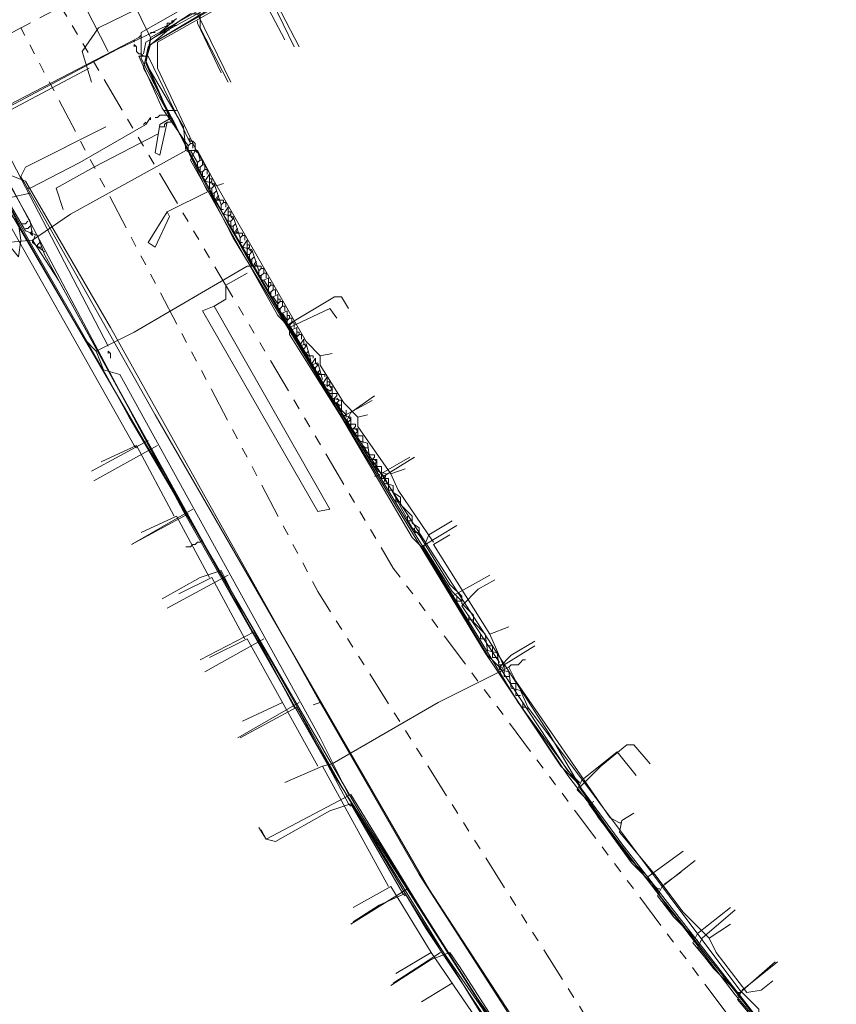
# Model space of a CAD drawing. Header units: metres. Extents: x 196942 to 197942, y 354692 to 355693.
# Tile 55 of 58: x 197545 to 197614, y 355270 to 355354. Entities that reach past the tile are written whole.
import ezdxf
from ezdxf.lldxf.tags import DXFTag

# ---------------------------------------------------------------- set-up
doc = ezdxf.new("R2010")
doc.units = ezdxf.units.M
doc.linetypes.add('RI-GWA', pattern=[18.45, 6, -1.8, 1.75, -1.8, 1.75, -1.8, 1.75, -1.8])
for name, color, linetype, lineweight in [('B-OI-KL-DATA_Orientatieverzoek_Eurofiber_0000560460-G', 90, 'KL-DATA-N', 18), ('B-OI-KL-DATA_Orientatieverzoek_KPN_0000546663-G', 90, 'KL-DATA-N', 18), ('B-OI-KL-DATA_Orientatieverzoek_Tele2_0000546705-G', 90, 'KL-DATA-N', 18), ('B-OI-KL-DATA_Orientatieverzoek_Ziggo BV_0000546674-G', 90, 'KL-DATA-N', 18), ('B-OI-KL-ET_LS_Orientatieverzoek_Enexis_0000729946-G', 190, 'KL-LS-N', 18), ('B-OI-KL-ET_LS_Orientatieverzoek_roermond_0000584598-G', 190, 'KL-LS-N', 18), ('B-OI-KL-ET_MS_Orientatieverzoek_Enexis_0000729946-G', 130, 'KL-MS-N', 18), ('B-OI-KL-GAS_HD_Orientatieverzoek_Enexis_0000729946-G', 30, 'KL-GAS-HD-N', 18), ('B-OI-KL-GAS_LD_Orientatieverzoek_Enexis_0000729946-G', 50, 'KL-GAS-LD-N', 18), ('B-OI-KL-WATER_Orientatieverzoek_Nv WML_0000578862-G', 170, 'KL-WATER-N', 18), ('B-OI-RI-GWA_Orientatieverzoek_roermond_0000584598-G', 30, 'RI-GWA', 18)]:
    doc.layers.add(name, color=color, linetype=linetype, lineweight=lineweight)
doc.styles.get("Standard").update_dxf_attribs({"font": 'arial.ttf'})
tags = doc.linetypes.add('KL-DATA-N', pattern='A,4,-1,[101,NLCS.SHX,S=0.5,R=0,X=0,Y=0],-1,4,-1,["D",Standard,S=1,R=0,X=-0.25,Y=-0.5],-1.5', length=12.5).pattern_tags.tags
tags[18] = DXFTag(74, 10)
tags = doc.linetypes.add('KL-GAS-HD-N', pattern='A,4,-1,[69,NLCS.SHX,S=0.5,R=0,X=0,Y=0],-1,4,-1,["H",Standard,S=1,R=0,X=0,Y=-0.5],-2', length=13).pattern_tags.tags
tags[18] = DXFTag(74, 10)
tags = doc.linetypes.add('KL-GAS-LD-N', pattern='A,4,-1,[69,NLCS.SHX,S=0.5,R=0,X=0,Y=0],-1,4,-1,["L",Standard,S=1,R=0,X=0.25,Y=-0.5],-2', length=13).pattern_tags.tags
tags[18] = DXFTag(74, 10)
tags = doc.linetypes.add('KL-LS-N', pattern='A,4,-1,[103,NLCS.SHX,S=0.75,R=0,X=0,Y=0],-1,4,-1,["L",Standard,S=1,R=0,X=0,Y=-0.5],-2', length=13).pattern_tags.tags
tags[18] = DXFTag(74, 10)
tags = doc.linetypes.add('KL-MS-N', pattern='A,4,-1,[103,NLCS.SHX,S=0.75,R=0,X=0,Y=0],-1,4,-1,["M",Standard,S=1,R=0,X=0,Y=-0.5],-2', length=13).pattern_tags.tags
tags[18] = DXFTag(74, 10)
doc.linetypes.add('KL-WATER-N', pattern='A,7,-0.5,[168,NLCS.SHX,S=0.75,R=0,X=0.75,Y=0],-2', length=9.5)

msp = doc.modelspace()

# ---------------------------------------------------------------- linework, layer by layer
at = {"layer": 'B-OI-KL-DATA_Orientatieverzoek_Eurofiber_0000560460-G', "ltscale": 0.5, "flags": 128}
for points in [[(197664.94456, 355218.30724), (197657.94316, 355223.70832), (197647.74112, 355231.1098), (197636.1388, 355239.51148), (197632.93816, 355241.91196), (197612.134, 355263.51628), (197606.93296, 355269.51748), (197595.73072, 355283.92036), (197586.92896, 355295.92276), (197583.1282, 355302.124), (197578.72732, 355309.32544), (197575.52668, 355314.52648), (197571.1258, 355321.72792), (197567.92516, 355326.92896), (197562.32404, 355336.53088), (197557.123, 355346.1328), (197555.32264, 355350.33364), (197555.72272, 355351.73392), (197563.32424, 355356.1348), (197570.72572, 355360.33564), (197577.127, 355363.93636), (197580.92776, 355366.1368)], [(197497.71112, 355320.92776), (197499.31144, 355322.52808), (197504.51248, 355326.1288), (197509.51348, 355328.72932), (197520.31564, 355334.33044), (197531.1178, 355339.93156), (197539.71952, 355339.93156), (197542.92016, 355339.53148), (197545.52068, 355334.93056), (197548.72132, 355329.32944), (197551.92196, 355323.72832), (197553.92236, 355320.1276), (197561.32384, 355307.52508), (197565.1246, 355300.92376), (197568.72532, 355294.52248), (197572.32604, 355288.1212), (197581.92796, 355272.51808), (197585.1286, 355267.31704), (197590.72972, 355259.31544), (197596.33084, 355251.31384), (197625.1366, 355220.90776), (197625.53668, 355220.90776), (197637.139, 355210.1056), (197638.73932, 355210.1056), (197647.141, 355203.30424), (197647.54108, 355203.30424), (197651.54188, 355200.1036), (197651.94196, 355200.1036), (197655.94276, 355196.90296), (197656.34284, 355196.90296), (197672.34604, 355186.1008), (197672.74612, 355186.1008), (197674.94656, 355184.70052)]]:
    msp.add_lwpolyline(points, dxfattribs=at)
at = {"layer": 'B-OI-KL-DATA_Orientatieverzoek_KPN_0000546663-G', "ltscale": 0.5, "flags": 128}
for points in [[(197550.72172, 355348.53328), (197549.92156, 355351.1338), (197551.32184, 355353.1342), (197569.72552, 355362.136), (197579.72752, 355367.53708)], [(197555.1226, 355350.93376), (197555.32264, 355351.93396), (197580.72772, 355365.93676)], [(197558.92336, 355343.1322), (197556.72292, 355346.33284), (197554.72252, 355350.73372), (197555.52268, 355350.73372), (197559.1234, 355343.33224)], [(197556.92296, 355346.1328), (197557.72312, 355346.1328)], [(197557.72312, 355346.1328), (197557.92316, 355346.1328)], [(197545.52068, 355339.53148), (197549.72152, 355341.73192), (197555.32264, 355344.93256), (197555.72272, 355345.53268), (197555.72272, 355345.33264)], [(197556.92296, 355345.73272), (197556.52288, 355345.73272), (197556.32284, 355345.53268), (197556.1228, 355345.53268)], [(197556.92296, 355345.73272), (197557.123, 355345.73272)], [(197626.1368, 355222.90816), (197616.1348, 355232.31004), (197599.73152, 355251.1138), (197588.32924, 355266.31684), (197579.32744, 355280.1196), (197556.1228, 355320.32764), (197544.72052, 355340.53168), (197545.1206, 355341.33184), (197551.92196, 355344.73252)], [(197555.32264, 355345.1326), (197555.1226, 355344.93256)], [(197559.1234, 355342.73212), (197558.92336, 355342.73212), (197558.92336, 355343.1322), (197559.1234, 355343.33224), (197559.32344, 355343.33224), (197559.32344, 355342.93216)], [(197559.72352, 355341.73192), (197559.1234, 355342.73212), (197559.72352, 355342.73212), (197559.92356, 355341.93196)], [(197559.92356, 355341.33184), (197559.72352, 355341.33184), (197559.72352, 355341.73192), (197559.92356, 355341.93196), (197560.1236, 355341.93196), (197560.1236, 355341.53188)], [(197560.1236, 355340.93176), (197559.92356, 355340.93176), (197559.92356, 355341.33184), (197560.1236, 355341.53188), (197560.32364, 355341.53188), (197560.32364, 355341.1318)], [(197560.32364, 355340.53168), (197560.1236, 355340.53168), (197560.1236, 355340.93176), (197560.32364, 355341.1318), (197560.52368, 355341.1318), (197560.52368, 355340.73172)], [(197561.72392, 355338.1312), (197561.1238, 355339.93156), (197560.32364, 355340.1316), (197560.72372, 355340.73172), (197560.72372, 355339.93156)], [(197560.72372, 355339.93156), (197560.92376, 355340.1316), (197560.92376, 355340.33164), (197560.72372, 355340.33164)], [(197545.52068, 355339.53148), (197545.32064, 355339.53148)], [(197560.92376, 355339.53148), (197560.72372, 355339.53148), (197560.72372, 355339.93156)], [(197561.1238, 355339.1314), (197560.92376, 355339.1314), (197560.92376, 355339.53148), (197561.1238, 355339.73152), (197560.92376, 355339.93156)], [(197606.93296, 355239.71152), (197605.93276, 355240.91176), (197605.53268, 355241.71192), (197595.33064, 355252.31404), (197579.1274, 355276.71892), (197569.1254, 355293.52228), (197558.32324, 355312.72612), (197543.92036, 355337.33104), (197543.72032, 355338.73132), (197545.52068, 355339.1314)], [(197561.52388, 355338.53128), (197561.32384, 355338.53128), (197561.1238, 355338.73132), (197561.1238, 355339.1314), (197561.32384, 355339.33144)], [(197561.52388, 355338.53128), (197561.32384, 355338.73132), (197561.52388, 355338.93136)], [(197561.92396, 355338.33124), (197561.92396, 355338.53128), (197561.52388, 355338.53128)], [(197561.92396, 355337.73112), (197561.72392, 355337.73112), (197561.72392, 355338.1312), (197561.92396, 355338.33124), (197562.124, 355338.33124), (197562.124, 355337.93116)], [(197563.32424, 355335.33064), (197562.72412, 355337.131), (197561.92396, 355337.33104), (197562.32404, 355337.93116), (197562.32404, 355337.131)], [(197562.32404, 355337.131), (197562.52408, 355337.33104), (197562.52408, 355337.53108), (197562.32404, 355337.53108)], [(197562.52408, 355336.73092), (197562.32404, 355336.73092), (197562.32404, 355337.131)], [(197562.72412, 355336.33084), (197562.52408, 355336.33084), (197562.52408, 355336.73092), (197562.72412, 355336.93096), (197562.52408, 355337.131)], [(197563.1242, 355335.73072), (197562.92416, 355335.73072), (197562.72412, 355335.93076), (197562.72412, 355336.33084), (197562.92416, 355336.53088)], [(197563.1242, 355335.73072), (197562.92416, 355335.93076), (197563.1242, 355336.1308)], [(197563.52428, 355335.53068), (197563.52428, 355335.73072), (197563.1242, 355335.73072)], [(197563.52428, 355334.93056), (197563.32424, 355334.93056), (197563.32424, 355335.33064), (197563.52428, 355335.53068), (197563.72432, 355335.53068), (197563.72432, 355335.1306)], [(197564.92456, 355332.53008), (197564.32444, 355334.33044), (197563.52428, 355334.53048), (197563.92436, 355335.1306), (197563.92436, 355334.33044)], [(197563.92436, 355334.33044), (197564.1244, 355334.53048), (197564.1244, 355334.73052), (197563.92436, 355334.73052)], [(197564.1244, 355333.93036), (197563.92436, 355333.93036), (197563.92436, 355334.33044)], [(197564.32444, 355333.53028), (197564.1244, 355333.53028), (197564.1244, 355333.93036), (197564.32444, 355334.1304), (197564.1244, 355334.33044)], [(197564.72452, 355332.93016), (197564.52448, 355332.93016), (197564.32444, 355333.1302), (197564.32444, 355333.53028), (197564.52448, 355333.73032)], [(197564.72452, 355332.93016), (197564.52448, 355333.1302), (197564.72452, 355333.33024)], [(197565.1246, 355332.73012), (197565.1246, 355332.93016), (197564.72452, 355332.93016)], [(197565.1246, 355332.13), (197564.92456, 355332.13), (197564.92456, 355332.53008), (197565.1246, 355332.73012), (197565.32464, 355332.73012), (197565.32464, 355332.33004)], [(197565.32464, 355331.72992), (197565.1246, 355331.72992), (197565.1246, 355332.13), (197565.32464, 355332.33004), (197565.52468, 355332.33004), (197565.52468, 355331.92996)], [(197565.72472, 355331.1298), (197565.32464, 355331.72992), (197565.72472, 355331.92996), (197565.72472, 355331.1298)], [(197565.92476, 355331.32984), (197565.92476, 355331.52988), (197565.72472, 355331.52988)], [(197565.92476, 355330.72972), (197565.72472, 355330.72972), (197565.72472, 355331.1298), (197565.92476, 355331.32984), (197566.1248, 355331.32984), (197566.1248, 355330.92976)], [(197566.1248, 355330.32964), (197565.92476, 355330.32964), (197565.92476, 355330.72972), (197566.1248, 355330.92976), (197566.32484, 355330.92976), (197566.32484, 355330.52968)], [(197566.52488, 355329.72952), (197566.1248, 355330.32964), (197566.52488, 355330.52968), (197566.52488, 355329.72952)], [(197566.72492, 355329.92956), (197566.72492, 355330.1296), (197566.52488, 355330.1296)], [(197566.72492, 355329.32944), (197566.52488, 355329.32944), (197566.52488, 355329.72952), (197566.72492, 355329.92956), (197566.92496, 355329.92956), (197566.92496, 355329.52948)], [(197566.92496, 355328.92936), (197566.72492, 355328.92936), (197566.72492, 355329.32944), (197566.92496, 355329.52948), (197567.125, 355329.52948), (197567.125, 355329.1294)], [(197567.32504, 355328.32924), (197566.92496, 355328.92936), (197567.32504, 355329.1294), (197567.32504, 355328.32924)], [(197567.52508, 355328.52928), (197567.52508, 355328.72932), (197567.32504, 355328.72932)], [(197567.52508, 355327.92916), (197567.32504, 355327.92916), (197567.32504, 355328.32924), (197567.52508, 355328.52928), (197567.72512, 355328.52928), (197567.72512, 355328.1292)], [(197567.72512, 355327.52908), (197567.52508, 355327.52908), (197567.52508, 355327.92916), (197567.72512, 355328.1292), (197567.92516, 355328.1292), (197567.92516, 355327.72912)], [(197568.1252, 355326.92896), (197567.72512, 355327.52908), (197568.1252, 355327.72912), (197568.1252, 355326.92896)], [(197568.32524, 355327.129), (197568.32524, 355327.32904), (197568.1252, 355327.32904)], [(197568.32524, 355326.52888), (197568.1252, 355326.52888), (197568.1252, 355326.92896), (197568.32524, 355327.129), (197568.52528, 355327.129), (197568.52528, 355326.72892)], [(197569.32544, 355324.92856), (197568.92536, 355326.32884), (197568.32524, 355326.1288), (197568.72532, 355326.72892), (197568.72532, 355326.32884)], [(197568.72532, 355325.92876), (197568.52528, 355325.92876), (197568.52528, 355326.1288)], [(197569.1254, 355325.32864), (197568.92536, 355325.32864), (197568.72532, 355325.52868), (197568.72532, 355325.92876), (197568.92536, 355326.1288), (197568.72532, 355326.32884)], [(197569.1254, 355325.32864), (197568.92536, 355325.52868), (197569.1254, 355325.72872)], [(197569.52548, 355325.1286), (197569.52548, 355325.32864), (197569.1254, 355325.32864)], [(197570.32564, 355323.32824), (197569.92556, 355324.72852), (197569.32544, 355324.52848), (197569.72552, 355325.1286), (197569.72552, 355324.72852)], [(197569.72552, 355324.32844), (197569.52548, 355324.32844), (197569.52548, 355324.52848)], [(197570.1256, 355323.72832), (197569.92556, 355323.72832), (197569.72552, 355323.92836), (197569.72552, 355324.32844), (197569.92556, 355324.52848), (197569.72552, 355324.72852)], [(197570.1256, 355323.72832), (197569.92556, 355323.92836), (197570.1256, 355324.1284)], [(197570.52568, 355323.52828), (197570.52568, 355323.72832), (197570.1256, 355323.72832)], [(197612.93416, 355262.51608), (197612.134, 355263.91636), (197611.1338, 355264.91656), (197609.53348, 355266.51688), (197608.53328, 355267.71712), (197608.53328, 355268.31724), (197607.93316, 355268.51728), (197607.93316, 355269.1174), (197607.33304, 355269.31744), (197607.33304, 355269.91756), (197605.73272, 355271.51788), (197587.72912, 355295.52268), (197587.129, 355296.92296), (197586.32884, 355297.123), (197586.1288, 355298.52328), (197585.32864, 355298.72332), (197585.1286, 355300.1236), (197584.32844, 355300.32364), (197584.1284, 355301.72392), (197583.1282, 355302.72412), (197583.1282, 355303.32424), (197582.128, 355304.32444), (197582.128, 355304.92456), (197581.1278, 355305.92476), (197578.52728, 355310.1256), (197578.52728, 355310.72572), (197577.92716, 355311.1258), (197577.92716, 355311.72592), (197576.92696, 355312.72612), (197576.92696, 355313.32624), (197576.32684, 355313.72632), (197576.32684, 355314.32644), (197575.52668, 355314.52648), (197575.72672, 355315.32664), (197574.92656, 355315.52668), (197574.92656, 355316.52688), (197574.32644, 355316.52688), (197574.1264, 355317.92716), (197573.32624, 355318.1272), (197573.32624, 355319.1274), (197572.72612, 355319.1274), (197572.72612, 355320.1276), (197571.92596, 355320.32764), (197571.92596, 355321.52788), (197571.1258, 355321.72792), (197571.1258, 355322.72812), (197570.32564, 355322.92816), (197570.72572, 355323.52828), (197570.72572, 355322.72812)], [(197570.72572, 355322.72812), (197570.92576, 355322.92816), (197570.92576, 355323.1282), (197570.72572, 355323.1282)], [(197571.1258, 355322.128), (197570.92576, 355322.128), (197570.72572, 355322.32804), (197570.72572, 355322.52808), (197570.92576, 355322.32804), (197571.1258, 355322.52808), (197570.92576, 355322.72812)], [(197571.32584, 355321.72792), (197571.52588, 355321.92796), (197571.52588, 355322.128), (197571.1258, 355322.128)], [(197571.92596, 355320.72772), (197571.72592, 355320.72772), (197571.72592, 355321.1278), (197571.52588, 355321.32784), (197571.32584, 355321.32784), (197571.32584, 355321.72792)], [(197571.52588, 355321.32784), (197571.72592, 355321.52788), (197571.52588, 355321.72792)], [(197571.72592, 355321.1278), (197571.52588, 355321.1278), (197571.52588, 355321.32784)], [(197571.72592, 355321.1278), (197571.92596, 355321.1278)], [(197572.32604, 355320.1276), (197572.32604, 355320.72772), (197572.32604, 355320.1276)], [(197572.72612, 355319.52748), (197572.52608, 355319.52748), (197572.32604, 355319.72752), (197572.32604, 355319.92756), (197572.52608, 355319.72752), (197572.72612, 355319.92756), (197572.52608, 355320.1276)], [(197572.92616, 355319.1274), (197573.1262, 355319.32744), (197573.1262, 355319.52748), (197572.72612, 355319.52748)], [(197573.32624, 355318.52728), (197573.1262, 355318.52728), (197572.92616, 355318.72732), (197572.92616, 355318.92736), (197573.1262, 355318.72732), (197573.32624, 355318.92736), (197573.1262, 355319.1274)], [(197573.72632, 355317.92716), (197573.72632, 355318.52728), (197573.32624, 355318.52728)], [(197574.32644, 355316.92696), (197574.1264, 355317.127), (197573.92636, 355317.127), (197573.92636, 355317.52708), (197573.72632, 355317.72712), (197573.72632, 355317.52708), (197573.92636, 355317.52708)], [(197573.92636, 355317.52708), (197574.1264, 355317.52708)], [(197574.52648, 355316.52688), (197574.72652, 355316.72692), (197574.72652, 355316.92696), (197574.32644, 355316.92696)], [(197574.92656, 355315.92676), (197574.72652, 355315.92676), (197574.52648, 355316.1268), (197574.52648, 355316.32684), (197574.72652, 355316.1268), (197574.92656, 355316.32684), (197574.72652, 355316.52688)], [(197575.32664, 355315.32664), (197575.32664, 355315.92676), (197574.92656, 355315.92676)], [(197575.52668, 355314.92656), (197575.32664, 355314.92656), (197575.32664, 355315.32664)], [(197575.92676, 355314.32644), (197575.92676, 355314.92656), (197575.52668, 355314.92656)], [(197576.32684, 355313.92636), (197575.92676, 355313.92636), (197575.92676, 355314.32644)], [(197576.92696, 355312.92616), (197576.52688, 355312.92616), (197576.52688, 355313.32624)], [(197577.92716, 355311.32584), (197577.52708, 355311.32584), (197577.52708, 355311.72592)], [(197578.52728, 355310.32564), (197578.1272, 355310.32564), (197578.1272, 355310.72572)], [(197582.128, 355304.52448), (197581.72792, 355304.52448), (197581.72792, 355304.92456)], [(197583.1282, 355302.92416), (197582.72812, 355302.92416), (197582.72812, 355303.32424)], [(197584.1284, 355301.32384), (197583.72832, 355301.32384), (197583.72832, 355301.72392)], [(197584.72852, 355300.1236), (197584.72852, 355300.72372), (197584.32844, 355300.72372)], [(197585.1286, 355299.72352), (197584.72852, 355299.72352), (197584.72852, 355300.1236)], [(197585.72872, 355298.52328), (197585.72872, 355299.1234), (197585.32864, 355299.1234)], [(197586.1288, 355298.1232), (197585.72872, 355298.1232), (197585.72872, 355298.52328)], [(197586.72892, 355296.92296), (197586.72892, 355297.52308), (197586.32884, 355297.52308)], [(197587.129, 355296.52288), (197586.72892, 355296.52288), (197586.72892, 355296.92296)], [(197587.72912, 355295.52268), (197587.72912, 355295.32264), (197587.52908, 355295.52268), (197587.32904, 355295.52268), (197587.32904, 355295.92276)]]:
    msp.add_lwpolyline(points, dxfattribs=at)
at = {"layer": 'B-OI-KL-DATA_Orientatieverzoek_Tele2_0000546705-G', "ltscale": 0.5, "flags": 128}
msp.add_lwpolyline([(197664.94456, 355218.30724), (197657.94316, 355223.70832), (197656.54288, 355223.90836), (197654.94256, 355225.1086), (197654.54248, 355226.30884), (197644.54048, 355233.51028), (197633.1382, 355241.71192), (197612.134, 355263.51628), (197606.93296, 355269.51748), (197595.73072, 355283.92036), (197586.92896, 355295.92276), (197583.1282, 355302.124), (197578.72732, 355309.32544), (197575.52668, 355314.52648), (197571.1258, 355321.72792), (197567.92516, 355326.92896), (197562.32404, 355336.53088), (197557.123, 355346.1328), (197555.32264, 355350.33364), (197555.72272, 355351.73392), (197561.72392, 355355.33464), (197562.124, 355356.53488), (197564.32444, 355357.73512), (197565.72472, 355357.33504), (197571.72592, 355360.93576), (197576.32684, 355363.53628), (197579.92756, 355365.53668), (197580.92776, 355366.1368)], dxfattribs=at)
at = {"layer": 'B-OI-KL-DATA_Orientatieverzoek_Ziggo BV_0000546674-G', "ltscale": 0.5, "flags": 128}
for points in [[(197570.1256, 355325.32864), (197568.92536, 355326.52888), (197559.52348, 355342.93216), (197556.32284, 355349.73352), (197556.32284, 355351.93396), (197564.1244, 355356.33484), (197558.92336, 355365.73672), (197557.123, 355365.33664), (197553.72232, 355363.53628), (197550.52168, 355363.93636), (197547.32104, 355366.73692), (197546.72092, 355367.33704), (197546.72092, 355368.1372), (197550.52168, 355370.33764)], [(197564.1244, 355356.33484), (197564.92456, 355356.33484), (197567.125, 355352.134)], [(197559.72352, 355353.53428), (197559.72352, 355353.73432)], [(197559.72352, 355353.53428), (197561.72392, 355349.33344)], [(197554.32244, 355317.72712), (197541.31984, 355340.73172), (197537.51908, 355340.33164), (197513.31424, 355328.32924), (197514.1144, 355325.92876), (197514.51448, 355325.1286)], [(197573.32624, 355320.1276), (197572.126, 355321.32784), (197570.1256, 355324.52848), (197570.1256, 355325.32864), (197571.1258, 355325.52868)], [(197576.1268, 355315.32664), (197573.32624, 355319.32744), (197573.32624, 355320.1276), (197574.1264, 355320.32764)], [(197557.72312, 355311.72592), (197554.52248, 355317.72712), (197551.52188, 355316.32684)], [(197554.32244, 355317.72712), (197554.52248, 355317.52708)], [(197579.72752, 355309.52548), (197576.72692, 355313.92636), (197576.1268, 355315.32664), (197577.32704, 355315.72672)], [(197560.72372, 355306.52488), (197557.92316, 355311.72592), (197554.92256, 355310.32564)], [(197584.52848, 355301.72392), (197579.72752, 355309.32544), (197581.1278, 355310.1256)], [(197563.72432, 355301.32384), (197560.92376, 355306.52488), (197558.1232, 355305.1246)], [(197585.72872, 355298.92336), (197584.52848, 355301.72392), (197586.1288, 355302.32404)], [(197569.92556, 355290.52168), (197563.92436, 355301.32384), (197560.72372, 355299.72352)], [(197586.1288, 355298.92336), (197586.32884, 355299.1234), (197586.92896, 355299.1234), (197587.129, 355299.32344), (197587.32904, 355299.52348), (197587.52908, 355299.52348)], [(197595.53068, 355285.72072), (197594.73052, 355286.1208), (197586.72892, 355297.72312), (197586.1288, 355298.92336), (197580.1276, 355295.92276), (197571.1258, 355290.72172), (197570.32564, 355290.52168)], [(197566.92496, 355295.92276), (197563.52428, 355294.32244)], [(197575.92676, 355280.31964), (197570.32564, 355290.52168), (197567.125, 355289.1214)], [(197603.1322, 355275.91876), (197600.93176, 355278.1192), (197598.53128, 355281.31984), (197595.53068, 355284.92056), (197595.73072, 355285.92076), (197596.73092, 355286.52088)], [(197595.53068, 355285.72072), (197595.73072, 355285.72072)], [(197599.33144, 355280.51968), (197600.73172, 355281.51988)], [(197579.52748, 355274.71852), (197576.1268, 355280.31964), (197572.92616, 355278.51928)], [(197603.1322, 355275.91876), (197604.93256, 355277.119)], [(197603.1322, 355275.91876), (197603.73232, 355274.71852), (197606.33284, 355271.31784), (197607.53308, 355271.51788), (197608.53328, 355272.31804)], [(197593.33024, 355254.51448), (197579.52748, 355274.71852), (197576.52688, 355272.91816)], [(197581.32784, 355272.118), (197578.72732, 355270.51768)]]:
    msp.add_lwpolyline(points, dxfattribs=at)
at = {"layer": 'B-OI-KL-ET_LS_Orientatieverzoek_Enexis_0000729946-G', "ltscale": 0.5, "flags": 128}
for points in [[(197565.1246, 355357.33504), (197567.92516, 355351.53388)], [(197558.72332, 355342.73212), (197558.52328, 355344.73252), (197555.32264, 355350.1336), (197555.72272, 355352.134), (197559.1234, 355354.33444), (197559.72352, 355354.33444), (197562.52408, 355348.53328)], [(197541.1198, 355344.73252), (197550.52168, 355349.73352)], [(197559.52348, 355342.73212), (197559.52348, 355343.33224), (197559.32344, 355343.53228), (197559.1234, 355343.53228), (197558.92336, 355343.73232), (197559.1234, 355343.73232)], [(197545.72072, 355335.1306), (197548.92136, 355337.33104), (197558.72332, 355342.73212), (197559.1234, 355342.53208)], [(197567.52508, 355327.72912), (197566.52488, 355328.72932), (197559.1234, 355341.93196), (197559.52348, 355342.73212), (197559.72352, 355342.73212), (197561.32384, 355339.73152), (197561.92396, 355339.93156)], [(197559.52348, 355342.73212), (197559.72352, 355342.53208)], [(197544.72052, 355335.1306), (197544.52048, 355336.53088), (197543.52028, 355337.73112), (197543.32024, 355337.53108)], [(197561.52388, 355307.125), (197547.92116, 355331.72992), (197545.72072, 355335.1306), (197543.52028, 355334.93056), (197544.52048, 355333.73032), (197544.72052, 355335.1306)], [(197545.72072, 355335.1306), (197545.72072, 355334.93056)], [(197571.92596, 355320.1276), (197567.52508, 355327.129), (197567.52508, 355327.72912), (197570.92576, 355329.32944), (197571.52588, 355328.52928)], [(197578.72732, 355309.1254), (197577.92716, 355309.92556), (197571.92596, 355320.1276), (197574.52648, 355321.52788)], [(197555.52268, 355318.1272), (197550.72172, 355315.52668)], [(197574.92656, 355315.1266), (197577.72712, 355316.72692)], [(197574.92656, 355315.1266), (197574.72652, 355315.1266)], [(197558.92336, 355311.92596), (197554.1224, 355309.32544)], [(197581.32784, 355304.92456), (197578.72732, 355309.1254), (197581.72792, 355310.92576)], [(197560.1236, 355309.72552), (197559.92356, 355309.52548), (197559.72352, 355309.52548), (197559.52348, 355309.32544), (197559.32344, 355309.32544), (197559.1234, 355309.1254), (197558.72332, 355309.1254)], [(197564.32444, 355301.92396), (197561.72392, 355307.125), (197559.92356, 355306.52488), (197556.72292, 355304.72452)], [(197561.52388, 355307.125), (197561.72392, 355306.92496)], [(197585.32864, 355298.92336), (197584.32844, 355299.92356), (197581.32784, 355304.92456), (197584.52848, 355306.72492)], [(197567.92516, 355295.52268), (197564.52448, 355301.92396), (197559.92356, 355299.52348)], [(197564.32444, 355301.92396), (197564.52448, 355301.72392)], [(197591.92996, 355289.1214), (197590.52968, 355290.52168), (197585.32864, 355298.32324), (197585.72872, 355299.1234), (197588.32924, 355300.72372)], [(197585.32864, 355298.92336), (197585.52868, 355298.92336)], [(197572.52608, 355287.32104), (197568.1252, 355295.52268), (197563.32424, 355292.92216)], [(197567.92516, 355295.52268), (197568.1252, 355295.32264)], [(197592.93016, 355287.52108), (197591.92996, 355288.52128), (197592.33004, 355289.32144), (197595.33064, 355291.72192), (197596.93096, 355289.72152)], [(197591.92996, 355289.1214), (197592.13, 355289.1214)], [(197577.127, 355279.71952), (197572.72612, 355287.32104), (197570.92576, 355286.72092), (197566.32484, 355284.1204), (197565.52468, 355284.32044), (197565.1246, 355285.1206)], [(197572.52608, 355287.32104), (197572.72612, 355287.121)], [(197598.73132, 355280.1196), (197596.53088, 355282.32004), (197592.93016, 355287.32104), (197593.33024, 355287.52108)], [(197602.132, 355275.71872), (197600.1316, 355277.71912), (197598.73132, 355279.51948), (197599.1314, 355280.31964), (197601.93196, 355282.52008)], [(197598.73132, 355280.1196), (197598.93136, 355280.1196)], [(197586.72892, 355265.31664), (197583.92836, 355269.91756), (197579.32744, 355276.51888), (197577.32704, 355279.71952), (197575.1266, 355278.71932), (197572.92616, 355277.31904)], [(197577.127, 355279.71952), (197577.32704, 355279.51948)], [(197605.53268, 355271.31784), (197603.53228, 355273.31824), (197602.132, 355275.1186), (197602.53208, 355275.91876), (197605.33264, 355278.31924)], [(197580.32764, 355274.71852), (197576.32684, 355272.118)], [(197615.33464, 355259.71552), (197612.134, 355262.91616), (197605.53268, 355270.71772), (197605.93276, 355271.51788), (197608.93336, 355273.91836)], [(197605.53268, 355271.31784), (197605.73272, 355271.31784)]]:
    msp.add_lwpolyline(points, dxfattribs=at)
at = {"layer": 'B-OI-KL-ET_LS_Orientatieverzoek_roermond_0000584598-G', "ltscale": 0.5, "flags": 128}
for points in [[(197557.32304, 355345.53268), (197555.32264, 355350.1336), (197555.72272, 355352.33404), (197560.72372, 355355.1346), (197556.92296, 355362.136), (197557.52308, 355362.73612), (197555.52268, 355363.73632), (197554.72252, 355366.1368), (197553.72232, 355367.137), (197553.32224, 355367.73712), (197551.52188, 355367.73712)], [(197555.72272, 355352.33404), (197550.92176, 355362.136), (197554.1224, 355362.93616), (197555.52268, 355362.53608), (197556.1228, 355361.33584), (197556.92296, 355361.33584), (197557.52308, 355359.53548), (197560.32364, 355354.93456), (197557.123, 355360.93576)], [(197556.52288, 355352.73412), (197557.92316, 355353.93436)], [(197555.72272, 355352.73412), (197556.1228, 355352.73412)], [(197555.72272, 355352.33404), (197555.72272, 355352.134)], [(197560.52368, 355339.33144), (197557.52308, 355345.53268), (197556.52288, 355344.93256), (197556.1228, 355342.53208), (197556.52288, 355342.33204), (197557.123, 355345.1326), (197557.72312, 355345.1326)], [(197556.52288, 355344.73252), (197556.92296, 355344.73252), (197556.92296, 355344.93256), (197557.123, 355345.1326)], [(197556.32284, 355344.1324), (197550.92176, 355341.33184), (197547.72112, 355339.53148), (197548.32124, 355337.73112)], [(197557.123, 355337.53108), (197560.72372, 355339.33144), (197570.1256, 355323.32824), (197589.52948, 355293.32224), (197593.73032, 355286.1208), (197610.1336, 355265.31664), (197623.1362, 355251.31384), (197635.1386, 355239.51148), (197635.33864, 355239.51148), (197657.94316, 355222.90816), (197658.34324, 355222.90816)], [(197557.123, 355337.53108), (197555.52268, 355334.93056), (197556.1228, 355334.53048), (197557.32304, 355337.131), (197557.123, 355337.53108)], [(197561.1238, 355329.52948), (197562.124, 355330.1296), (197562.124, 355331.32984), (197563.92436, 355332.33004)], [(197561.1238, 355329.52948), (197570.92576, 355312.32604), (197569.92556, 355312.126), (197560.1236, 355329.1294), (197561.1238, 355329.52948)]]:
    msp.add_lwpolyline(points, dxfattribs=at)
at = {"layer": 'B-OI-KL-ET_MS_Orientatieverzoek_Enexis_0000729946-G', "ltscale": 0.5, "flags": 128}
for points in [[(197597.131, 355251.51388), (197597.131, 355252.114), (197596.1308, 355253.1142), (197596.1308, 355253.71432), (197594.53048, 355255.31464), (197583.52828, 355270.71772), (197573.52628, 355286.52088), (197559.1234, 355311.32584), (197546.72092, 355333.93036), (197546.1208, 355335.53068), (197545.1206, 355335.93076), (197542.52008, 355340.33164), (197536.51888, 355340.73172), (197533.31824, 355340.33164), (197526.71692, 355337.131), (197524.91656, 355339.73152), (197521.51588, 355345.53268), (197521.71592, 355347.53308), (197524.1164, 355348.53328), (197524.31644, 355349.33344), (197527.71712, 355351.1338), (197531.1178, 355353.73432), (197532.118, 355355.53468), (197532.71812, 355357.33504), (197534.71852, 355362.33604), (197535.1186, 355363.73632), (197534.91856, 355370.93776), (197532.51808, 355379.33944), (197528.31724, 355386.94096), (197514.71452, 355404.34444), (197514.71452, 355405.1446), (197515.71472, 355405.1446), (197516.51488, 355404.94456), (197521.71592, 355410.54568), (197521.71592, 355410.74572)], [(197545.72072, 355335.53068), (197545.52068, 355336.73092), (197541.31984, 355344.1324), (197539.1194, 355343.53228), (197534.71852, 355340.93176), (197534.91856, 355340.53168)], [(197544.92056, 355336.53088), (197544.72052, 355336.53088)], [(197544.92056, 355336.53088), (197545.1206, 355336.53088), (197545.32064, 355336.73092)], [(197545.1206, 355336.1308), (197545.32064, 355336.1308), (197545.52068, 355336.33084)], [(197545.72072, 355335.53068), (197545.52068, 355335.73072), (197545.72072, 355335.93076)], [(197546.72092, 355334.1304), (197545.72072, 355334.93056), (197545.92076, 355335.53068)], [(197546.1208, 355334.73052), (197546.32084, 355334.93056)], [(197546.32084, 355334.53048), (197546.1208, 355334.53048), (197546.1208, 355334.73052)], [(197546.32084, 355334.53048), (197546.52088, 355334.53048)]]:
    msp.add_lwpolyline(points, dxfattribs=at)
at = {"layer": 'B-OI-KL-GAS_HD_Orientatieverzoek_Enexis_0000729946-G', "ltscale": 0.5, "flags": 128}
msp.add_lwpolyline([(197627.93716, 355218.50728), (197626.73692, 355219.1074), (197620.93576, 355224.90856), (197598.73132, 355249.1134), (197585.52868, 355267.51708), (197570.92576, 355290.32164), (197558.52328, 355312.126), (197541.51988, 355344.1324), (197541.91996, 355344.93256), (197542.72012, 355345.33264)], dxfattribs=at)
at = {"layer": 'B-OI-KL-GAS_LD_Orientatieverzoek_Enexis_0000729946-G', "ltscale": 0.5, "flags": 128}
for points in [[(197552.122, 355351.1338), (197546.92096, 355361.33584), (197554.72252, 355365.73672), (197554.92256, 355366.1368), (197557.52308, 355366.53688), (197559.72352, 355368.1372), (197559.92356, 355368.93736), (197560.32364, 355368.93736), (197560.92376, 355368.73732), (197561.52388, 355369.1374), (197574.52648, 355376.33884)], [(197565.32464, 355357.33504), (197568.32524, 355351.53388)], [(197564.32444, 355332.93016), (197555.1226, 355349.73352), (197555.52268, 355351.53388), (197557.92316, 355353.53428), (197559.1234, 355354.33444), (197559.92356, 355354.33444), (197559.92356, 355353.1342), (197562.32404, 355348.53328)], [(197557.123, 355353.33424), (197557.123, 355353.53428), (197557.52308, 355353.53428), (197557.72312, 355353.73432), (197557.52308, 355353.73432), (197557.52308, 355353.53428)], [(197542.12, 355345.33264), (197542.72012, 355345.93276), (197552.92216, 355351.33384), (197557.123, 355353.33424), (197557.32304, 355352.93416)], [(197557.72312, 355353.33424), (197557.92316, 355353.33424)], [(197554.32244, 355351.93396), (197554.32244, 355352.134)], [(197555.1226, 355350.73372), (197554.92256, 355350.93376), (197554.72252, 355350.93376), (197554.52248, 355351.1338), (197554.52248, 355351.53388), (197554.32244, 355351.73392), (197554.32244, 355351.53388)], [(197542.12, 355345.33264), (197552.122, 355326.1288)], [(197551.1218, 355325.72872), (197550.1216, 355326.72892), (197544.72052, 355336.1308), (197542.52008, 355340.33164), (197540.91976, 355341.53188), (197537.71912, 355340.93176), (197537.31904, 355341.93196)], [(197572.52608, 355288.1212), (197570.1256, 355292.92216), (197553.1222, 355323.72832), (197551.72192, 355324.1284), (197551.1218, 355325.72872), (197554.32244, 355327.32904), (197563.92436, 355332.93016), (197564.52448, 355332.93016), (197567.32504, 355327.92916), (197571.32584, 355330.32964), (197571.92596, 355330.32964), (197572.52608, 355329.32944)], [(197572.32604, 355320.32764), (197571.32584, 355321.32784), (197567.52508, 355327.92916)], [(197552.32204, 355325.1286), (197552.32204, 355325.52868), (197552.122, 355325.72872), (197552.122, 355325.52868)], [(197575.52668, 355315.1266), (197574.72652, 355315.92676), (197572.32604, 355319.72752), (197572.72612, 355320.52768), (197574.72652, 355321.92796)], [(197556.32284, 355317.72712), (197550.92176, 355314.72652)], [(197578.92736, 355309.72552), (197577.92716, 355310.72572), (197575.52668, 355315.1266), (197578.1272, 355316.72692)], [(197559.32344, 355312.32604), (197554.1224, 355309.32544)], [(197582.128, 355304.52448), (197581.32784, 355305.32464), (197578.92736, 355309.1254), (197579.32744, 355310.1256), (197581.32784, 355311.32584)], [(197562.32404, 355306.72492), (197557.123, 355303.92436)], [(197585.32864, 355299.32344), (197582.128, 355304.1244), (197583.52828, 355305.52468), (197584.92856, 355306.32484)], [(197565.32464, 355301.32384), (197560.32364, 355298.52328)], [(197592.13, 355289.1214), (197591.1298, 355290.1216), (197585.32864, 355298.92336), (197586.32884, 355299.92356), (197588.32924, 355301.1238)], [(197568.32524, 355295.92276), (197563.1242, 355292.92216)], [(197597.93116, 355281.1198), (197596.33084, 355282.72012), (197592.13, 355288.72132), (197593.93036, 355290.52168), (197596.1308, 355292.32204), (197596.73092, 355292.32204), (197598.1312, 355290.72172)], [(197580.92776, 355274.71852), (197572.72612, 355288.1212), (197565.52468, 355284.32044), (197564.92456, 355285.32064)], [(197601.73192, 355276.1188), (197600.1316, 355277.71912), (197597.93116, 355281.1198), (197600.93176, 355283.32024)], [(197577.52708, 355280.1196), (197572.72612, 355277.119)], [(197605.53268, 355271.31784), (197603.93236, 355272.91816), (197601.73192, 355275.51868), (197602.132, 355276.31884), (197604.93256, 355278.51928)], [(197587.72912, 355264.51648), (197581.92796, 355273.51828), (197581.1278, 355274.71852), (197579.52748, 355274.1184), (197576.1268, 355271.91796)], [(197580.92776, 355274.71852), (197581.1278, 355274.51848)], [(197615.53468, 355260.1156), (197614.73452, 355260.51568), (197605.53268, 355271.1178), (197608.73332, 355273.91836)]]:
    msp.add_lwpolyline(points, dxfattribs=at)
at = {"layer": 'B-OI-KL-WATER_Orientatieverzoek_Nv WML_0000578862-G', "ltscale": 0.5, "flags": 128}
for points in [[(197660.1436, 355223.90836), (197658.1432, 355222.90816), (197632.73812, 355241.71192), (197613.53428, 355261.51588), (197605.33264, 355271.1178), (197591.1298, 355289.72152), (197584.1284, 355300.1236), (197562.72412, 355335.33064), (197554.92256, 355350.53368), (197554.92256, 355352.73412), (197566.1248, 355359.1354), (197560.72372, 355368.73732), (197556.92296, 355366.33684), (197549.1214, 355366.1368), (197547.32104, 355371.33784), (197533.71832, 355391.74192), (197517.71512, 355405.34464), (197520.71572, 355409.54548), (197522.116, 355411.1458)], [(197570.1256, 355295.92276), (197552.32204, 355327.72912), (197545.1206, 355340.1316), (197538.91936, 355342.53208), (197538.51928, 355343.93236), (197554.72252, 355352.33404)], [(197554.72252, 355352.33404), (197554.92256, 355352.53408)], [(197636.33884, 355213.30624), (197619.93556, 355227.50908), (197609.53348, 355238.31124), (197600.53168, 355249.1134), (197590.72972, 355262.31604), (197578.52728, 355281.31984), (197570.1256, 355295.92276), (197569.52548, 355295.72272)], [(197570.1256, 355295.92276), (197570.32564, 355295.72272)]]:
    msp.add_lwpolyline(points, dxfattribs=at)
at = {"layer": 'B-OI-RI-GWA_Orientatieverzoek_roermond_0000584598-G', "ltscale": 0.5, "flags": 128}
for points in [[(197638.53928, 355216.50688), (197599.33144, 355258.71532), (197569.92556, 355305.32464), (197544.72052, 355353.1342), (197490.70972, 355323.92836), (197450.90176, 355304.32444), (197430.29764, 355282.52008), (197428.0972, 355283.32024), (197404.0924, 355264.71652), (197400.49168, 355262.31604), (197395.49068, 355264.71652), (197367.28504, 355309.32544), (197345.28064, 355350.33364), (197329.67752, 355386.74092)], [(197656.1428, 355217.107), (197614.53448, 355256.31484), (197576.32684, 355307.32504), (197548.1212, 355354.93456), (197544.72052, 355353.1342)]]:
    msp.add_lwpolyline(points, dxfattribs=at)

doc.saveas('drawing.dxf')
